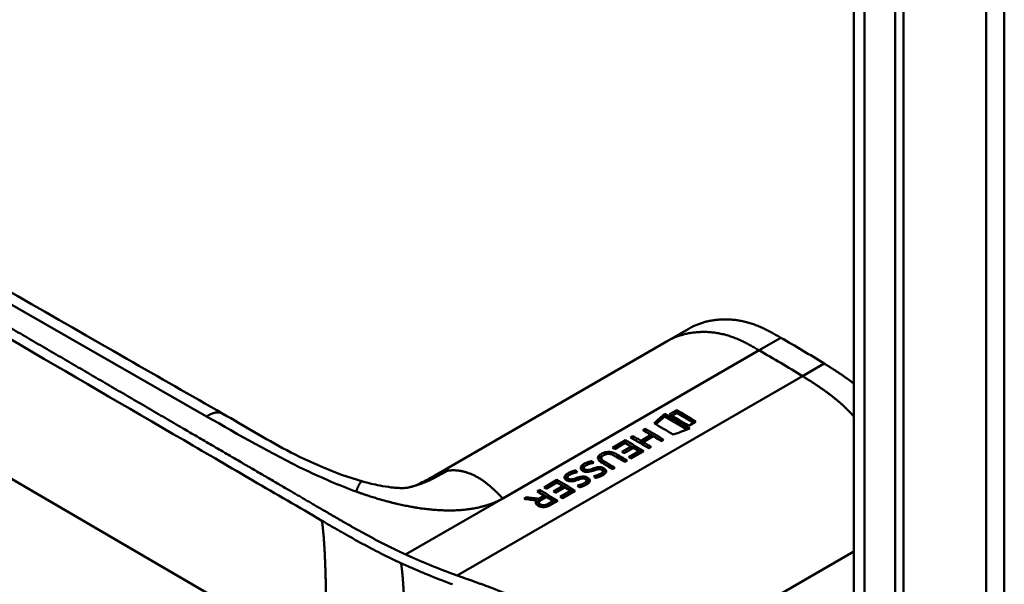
# Model space of a CAD drawing. Header units: millimetres. Extents: x 20 to 833, y 20 to 574.
# Tile 4 of 17: x 206 to 238, y 91 to 110. Entities that reach past the tile are written whole.
import ezdxf

# ---------------------------------------------------------------- set-up
doc = ezdxf.new("R2010")
doc.units = ezdxf.units.MM
doc.header["$LTSCALE"] = 2
doc.layers.add('Sichtbare Kanten(DIN)', color=7, linetype='Continuous', lineweight=50)
doc.layers.add('Sichtbare tangentiale Kanten(DIN)', color=7, linetype='Continuous', lineweight=50)

msp = doc.modelspace()

# ---------------------------------------------------------------- linework, layer by layer
at = {"layer": 'Sichtbare Kanten(DIN)'}
for p, q in [((233.572, 49.151), (233.572, 111.019)), ((234.914, 47.763), (234.914, 110.284)), ((235.188, 110.442), (235.188, 47.921)), ((227.493, 99.341), (228.2, 99.749)), ((227.493, 99.341), (219.975, 95)), ((227.812, 97.101), (227.575, 96.964)), ((227.812, 97.011), (227.812, 97.101)), ((227.132, 96.639), (227.421, 96.895)), ((227.421, 96.895), (227.421, 96.985)), ((227.421, 96.895), (228.153, 96.472)), ((227.652, 96.919), (227.812, 97.011)), ((227.812, 97.011), (228.366, 96.692)), ((226.709, 96.447), (226.787, 96.492)), ((226.787, 96.403), (226.787, 96.492)), ((228.198, 96.594), (228.435, 96.731)), ((226.307, 96.214), (226.385, 96.26)), ((226.383, 96.17), (226.385, 96.171)), ((226.385, 96.171), (226.385, 96.26)), ((226.385, 96.171), (226.647, 96.02)), ((226.647, 96.106), (226.97, 96.293)), ((226.647, 96.02), (226.97, 96.206)), ((227.044, 96.249), (226.721, 96.062)), ((226.785, 96.402), (226.787, 96.403)), ((226.787, 96.403), (227.312, 96.1)), ((226.97, 96.206), (226.97, 96.293)), ((227.381, 96.139), (227.303, 96.094)), ((225.721, 95.877), (226.142, 96.119)), ((226.136, 96.032), (225.794, 95.834)), ((226.026, 95.746), (226.327, 95.919)), ((226.399, 95.876), (226.098, 95.703)), ((226.14, 96.029), (226.142, 96.03)), ((226.142, 96.03), (226.142, 96.119)), ((226.142, 96.03), (226.667, 95.727)), ((226.327, 95.919), (226.327, 95.835)), ((226.647, 96.02), (226.647, 96.106)), ((226.721, 96.062), (226.721, 95.977)), ((226.721, 95.977), (226.91, 95.868)), ((226.979, 95.907), (226.901, 95.862)), ((225.355, 95.456), (225.355, 95.544)), ((226.247, 95.57), (226.585, 95.765)), ((226.316, 95.529), (226.585, 95.684)), ((226.736, 95.767), (226.319, 95.527)), ((226.585, 95.684), (226.585, 95.765)), ((224.787, 95.134), (224.787, 95.222)), ((224.821, 95.097), (224.821, 95.173)), ((225.051, 95.376), (225.051, 95.442)), ((225.08, 95.198), (225.08, 95.125)), ((225.235, 95.174), (225.235, 95.24)), ((225.272, 95.18), (225.267, 95.179)), ((225.299, 95.181), (225.299, 95.245)), ((225.452, 95.347), (225.73, 95.186)), ((225.459, 95.112), (225.459, 95.195)), ((225.799, 95.226), (225.72, 95.181)), ((226.201, 95.458), (226.122, 95.413)), ((224.258, 94.829), (224.258, 94.917)), ((224.292, 94.792), (224.292, 94.868)), ((224.375, 94.785), (224.375, 94.848)), ((224.522, 95.071), (224.522, 95.137)), ((224.551, 94.893), (224.551, 94.82)), ((224.706, 94.868), (224.706, 94.935)), ((224.743, 94.874), (224.738, 94.874)), ((224.77, 94.875), (224.77, 94.94)), ((224.904, 95.09), (224.904, 95.153)), ((224.93, 94.806), (224.93, 94.889)), ((225.394, 95.083), (225.396, 95.086)), ((225.394, 95.002), (225.394, 95.083)), ((225.394, 95.002), (225.396, 95.005)), ((225.406, 95.031), (225.406, 95.113)), ((217.594, 94.778), (217.594, 94.778)), ((223.49, 94.589), (223.911, 94.831)), ((223.905, 94.744), (223.563, 94.546)), ((223.795, 94.458), (224.096, 94.631)), ((224.168, 94.588), (223.867, 94.415)), ((223.909, 94.741), (223.911, 94.742)), ((223.911, 94.742), (223.911, 94.831)), ((223.911, 94.742), (224.436, 94.439)), ((224.096, 94.547), (224.096, 94.631)), ((224.865, 94.778), (224.867, 94.781)), ((224.865, 94.696), (224.865, 94.778)), ((224.865, 94.696), (224.867, 94.699)), ((224.877, 94.726), (224.877, 94.808)), ((222.84, 94.213), (222.931, 94.265)), ((222.931, 94.202), (222.931, 94.265)), ((223.264, 94.458), (223.344, 94.504)), ((223.325, 94.217), (223.501, 94.319)), ((223.325, 94.13), (223.325, 94.217)), ((223.341, 94.413), (223.344, 94.415)), ((223.344, 94.415), (223.344, 94.504)), ((223.344, 94.415), (223.868, 94.112)), ((223.501, 94.234), (223.501, 94.319)), ((224.016, 94.282), (224.354, 94.477)), ((224.085, 94.241), (224.354, 94.396)), ((224.505, 94.479), (224.088, 94.239)), ((224.354, 94.396), (224.354, 94.477)), ((223.253, 94.162), (223.253, 94.076)), ((223.253, 94.139), (223.325, 94.13)), ((223.323, 94.009), (223.323, 94.094)), ((223.325, 94.13), (223.366, 94.154)), ((223.626, 93.976), (223.786, 94.068)), ((223.937, 94.152), (223.664, 93.994)), ((223.786, 94.068), (223.786, 94.15))]:
    msp.add_line(p, q, dxfattribs=at)
for centre, major_axis, ratio, start_param, end_param in [((228.277, -1227.539), (570.755, 1519.476), 0.445272, 0.701728, 0.702123), ((223.251, -866.091), (-783.468, -877.907), 0.685542, 4.052312, 4.052857), ((225.762, 45.074), (-31.338, 54.279), 0.57735, 5.485057, 5.489364), ((225.823, 50.227), (-28.161, 48.776), 0.57735, 5.478661, 5.483329), ((225.033, 94.795), (-0.372, -0.41), 0.498083, 3.530871, 3.713834), ((225.275, 95.113), (-0.119, -0.018), 0.551515, 4.522912, 4.650151), ((224.504, 94.49), (-0.372, -0.41), 0.498083, 3.530871, 3.713834), ((224.746, 94.808), (-0.119, -0.018), 0.551515, 4.522912, 4.650151), ((223.532, 43.786), (-31.338, 54.279), 0.57735, 5.485057, 5.489364), ((223.592, 48.939), (-28.161, 48.776), 0.57735, 5.478661, 5.483329)]:
    msp.add_ellipse(centre, major_axis=major_axis, ratio=ratio, start_param=start_param, end_param=end_param, dxfattribs=at)
for points, degree, knots in [([(181.597, 115.046), (190.99, 109.613), (200.45, 104.191), (210.956, 98.174), (211.995, 97.579), (213.035, 96.984)], 3, [0, 0, 0, 0, 10.000141, 10.000141, 11.098049, 11.098049, 11.098049, 11.098049]), ([(238.469, 114.285), (238.469, 103.398), (238.469, 92.512), (238.469, 71.889), (238.469, 62.153), (238.469, 52.417)], 3, [0, 0, 0, 0, 10, 10, 18.943141, 18.943141, 18.943141, 18.943141]), ([(218.854, 82.569), (217.463, 83.208), (216.253, 83.967), (212.951, 85.89), (210.898, 87.086), (202.685, 91.868), (196.526, 95.455), (188.057, 100.386), (185.747, 101.731), (181.705, 104.085), (179.794, 105.01), (178.01, 106.452), (177.705, 106.752), (177.294, 107.309), (177.154, 107.56), (176.984, 108.027), (176.937, 108.243), (176.916, 108.565), (176.915, 108.668), (176.927, 108.851), (176.936, 108.928), (176.952, 109.028), (176.954, 109.036), (176.956, 109.05), (176.957, 109.055), (176.958, 109.062), (176.959, 109.065), (176.959, 109.069), (176.96, 109.071), (176.96, 109.073), (176.96, 109.073), (176.96, 109.074), (176.96, 109.074), (176.961, 109.075), (176.961, 109.076), (176.961, 109.077), (176.961, 109.077), (176.961, 109.078)], 3, [0, 0, 0, 0, 1.330879, 1.330879, 3.517902, 3.517902, 10.078968, 10.078968, 12.539368, 12.539368, 14.385097, 14.385097, 14.827131, 14.827131, 15.157869, 15.157869, 15.425993, 15.425993, 15.548214, 15.548214, 15.639932, 15.639932, 15.648432, 15.648432, 15.652584, 15.652584, 15.654666, 15.654666, 15.655832, 15.655832, 15.656235, 15.656235, 15.656577, 15.656577, 15.657146, 15.657146, 15.657775, 15.657775, 15.657775, 15.657775]), ([(231.196, 99.455), (230.744, 99.716), (230.19, 100.028), (229.515, 100.139), (228.891, 100.074), (228.365, 99.844), (228.2, 99.749)], 5, [0, 0, 0, 0, 0, 0, 0.3333333, 0.5032205, 0.5032205, 0.5032205, 0.5032205, 0.5032205, 0.5032205]), ([(213.035, 96.984), (213.732, 96.585), (214.393, 96.174), (215.482, 95.608), (215.862, 95.423), (216.676, 95.076), (217.118, 94.909), (217.594, 94.778)], 3, [0, 0, 0, 0, 0.735929, 0.735929, 1.106843, 1.106843, 1.487767, 1.487767, 1.487767, 1.487767]), ([(226.97, 96.293), (226.927, 96.318), (226.883, 96.344), (226.796, 96.395), (226.752, 96.421), (226.709, 96.447)], 3, [-0.09250293, -0.09250293, -0.09250293, -0.09250293, -0.04625196, -0.04625196, -0.000001, -0.000001, -0.000001, -0.000001]), ([(226.385, 96.26), (226.429, 96.234), (226.472, 96.209), (226.56, 96.157), (226.603, 96.132), (226.647, 96.106)], 3, [-0.09250293, -0.09250293, -0.09250293, -0.09250293, -0.04625197, -0.04625197, -0.000001, -0.000001, -0.000001, -0.000001]), ([(227.303, 96.094), (227.26, 96.12), (227.217, 96.146), (227.13, 96.197), (227.087, 96.223), (227.044, 96.249)], 3, [-0.09132572, -0.09132572, -0.09132572, -0.09132572, -0.04566336, -0.04566336, -0.000001, -0.000001, -0.000001, -0.000001]), ([(226.721, 96.062), (226.764, 96.036), (226.807, 96.011), (226.893, 95.959), (226.936, 95.933), (226.979, 95.907)], 3, [-0.09132572, -0.09132572, -0.09132572, -0.09132572, -0.04566337, -0.04566337, -0.000001, -0.000001, -0.000001, -0.000001]), ([(225.72, 95.181), (225.617, 95.243), (225.514, 95.304), (225.374, 95.388), (225.331, 95.412), (225.276, 95.465), (225.26, 95.486), (225.245, 95.529), (225.245, 95.549), (225.258, 95.592), (225.274, 95.614), (225.327, 95.662), (225.369, 95.685), (225.439, 95.716), (225.478, 95.729), (225.555, 95.741), (225.591, 95.742), (225.664, 95.736), (225.699, 95.729), (225.755, 95.712), (225.777, 95.703), (225.808, 95.689), (225.819, 95.684), (225.834, 95.676), (225.839, 95.673), (225.847, 95.669), (225.849, 95.668), (225.853, 95.666), (225.854, 95.665), (225.856, 95.664), (225.856, 95.664), (225.857, 95.663), (225.858, 95.663), (225.859, 95.662), (225.859, 95.662), (225.859, 95.662), (225.859, 95.662), (225.859, 95.662), (225.859, 95.662), (225.859, 95.662), (225.859, 95.662), (225.973, 95.595), (226.087, 95.527), (226.201, 95.458)], 3, [0, 0, 0, 0, 0.1092334, 0.1092334, 0.1490232, 0.1490232, 0.1726138, 0.1726138, 0.1937378, 0.1937378, 0.2182547, 0.2182547, 0.2526067, 0.2526067, 0.2870093, 0.2870093, 0.3152043, 0.3152043, 0.3443314, 0.3443314, 0.3644971, 0.3644971, 0.3751144, 0.3751144, 0.3803766, 0.3803766, 0.3830492, 0.3830492, 0.38432, 0.38432, 0.3850207, 0.3850207, 0.3856281, 0.3856281, 0.3856453, 0.3856453, 0.3856529, 0.3856529, 0.385659, 0.385659, 0.3856615, 0.3856615, 0.5165283, 0.5165283, 0.5165283, 0.5165283]), ([(225.258, 95.496), (225.273, 95.528), (225.307, 95.559), (225.367, 95.594), (225.377, 95.599), (225.387, 95.604)], 3, [-0.414746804, -0.414746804, -0.414746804, -0.414746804, -0.411882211, -0.411882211, -0.411329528, -0.411329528, -0.411329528, -0.411329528]), ([(226.122, 95.413), (226.041, 95.462), (225.96, 95.51), (225.879, 95.558), (225.84, 95.582), (225.804, 95.603), (225.775, 95.62), (225.765, 95.626), (225.754, 95.632), (225.745, 95.637), (225.719, 95.65), (225.69, 95.661), (225.659, 95.669), (225.637, 95.674), (225.615, 95.677), (225.591, 95.678), (225.567, 95.678), (225.545, 95.676), (225.523, 95.671), (225.497, 95.665), (225.473, 95.656), (225.453, 95.646), (225.447, 95.643), (225.44, 95.64), (225.432, 95.635), (225.414, 95.625), (225.391, 95.61), (225.375, 95.592), (225.364, 95.579), (225.357, 95.566), (225.355, 95.551), (225.353, 95.538), (225.356, 95.525), (225.363, 95.512), (225.37, 95.498), (225.382, 95.485), (225.395, 95.473), (225.411, 95.459), (225.431, 95.445), (225.452, 95.433)], 3, [0, 0, 0, 0, 0.0858896, 0.0858896, 0.0858896, 0.1279276, 0.1279276, 0.1279276, 0.1432993, 0.1432993, 0.1432993, 0.1836295, 0.1836295, 0.1836295, 0.21198, 0.21198, 0.21198, 0.2404515, 0.2404515, 0.2404515, 0.2735893, 0.2735893, 0.2735893, 0.2822713, 0.2822713, 0.2822713, 0.3015509, 0.3015509, 0.3015509, 0.3153228, 0.3153228, 0.3153228, 0.328077, 0.328077, 0.328077, 0.3418436, 0.3418436, 0.3418436, 0.3581502, 0.3581502, 0.3581502, 0.3581502]), ([(225.796, 95.608), (225.817, 95.599), (225.838, 95.588), (225.859, 95.576), (225.95, 95.523), (226.041, 95.471), (226.132, 95.418)], 3, [-0.4042218, -0.4042218, -0.4042218, -0.4042218, -0.4031426, -0.4031426, -0.4031426, -0.0813111, -0.0813111, -0.0813111, -0.0813111]), ([(224.887, 95.09), (224.872, 95.09), (224.857, 95.091), (224.827, 95.095), (224.814, 95.099), (224.774, 95.112), (224.749, 95.124), (224.713, 95.151), (224.7, 95.164), (224.684, 95.196), (224.682, 95.213), (224.687, 95.245), (224.694, 95.266), (224.734, 95.312), (224.76, 95.332), (224.806, 95.359), (224.849, 95.384), (224.973, 95.429), (225.009, 95.435), (225.051, 95.442)], 3, [0, 0, 0, 0, 0.0114915, 0.0114915, 0.0227532, 0.0227532, 0.0450369, 0.0450369, 0.0645561, 0.0645561, 0.0860667, 0.0860667, 0.1052546, 0.1052546, 0.12316, 0.12316, 0.1329562, 0.1329562, 0.1429345, 0.1429345, 0.1429345, 0.1429345]), ([(224.88, 95.317), (224.861, 95.308), (224.843, 95.297), (224.828, 95.285), (224.81, 95.272), (224.801, 95.26), (224.796, 95.252), (224.789, 95.241), (224.786, 95.23), (224.787, 95.218), (224.788, 95.21), (224.791, 95.202), (224.796, 95.195), (224.802, 95.187), (224.81, 95.18), (224.821, 95.173)], 3, [0, 0, 0, 0, 0.0188348, 0.0188348, 0.0188348, 0.0412232, 0.0412232, 0.0412232, 0.0734599, 0.0734599, 0.0734599, 0.0962138, 0.0962138, 0.0962138, 0.1202703, 0.1202703, 0.1202703, 0.1202703]), ([(224.821, 95.173), (224.835, 95.165), (224.845, 95.16), (224.858, 95.157), (224.871, 95.154), (224.885, 95.152), (224.904, 95.153)], 3, [0, 0, 0, 0, 0.01167029, 0.01167029, 0.01167029, 0.02361101, 0.02361101, 0.02361101, 0.02361101]), ([(225.267, 95.179), (225.206, 95.171), (225.141, 95.145), (225.051, 95.116), (225.019, 95.107), (224.955, 95.094), (224.921, 95.09), (224.887, 95.09)], 3, [0, 0, 0, 0, 0.04648501, 0.04648501, 0.06986246, 0.06986246, 0.09248548, 0.09248548, 0.09248548, 0.09248548]), ([(224.904, 95.153), (224.923, 95.154), (224.945, 95.158), (224.966, 95.163), (224.988, 95.168), (225.008, 95.174), (225.031, 95.181)], 3, [0, 0, 0, 0, 0.01715883, 0.01715883, 0.01715883, 0.03436624, 0.03436624, 0.03436624, 0.03436624]), ([(225.031, 95.181), (225.039, 95.184), (225.047, 95.187), (225.056, 95.19), (225.056, 95.19), (225.06, 95.191), (225.064, 95.193), (225.07, 95.195), (225.076, 95.197), (225.08, 95.198)], 3, [0, 0, 0, 0, 0.007243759, 0.007243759, 0.007243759, 0.007783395, 0.007783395, 0.007783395, 0.008527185, 0.008527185, 0.008527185, 0.008527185]), ([(225.08, 95.198), (225.11, 95.209), (225.132, 95.216), (225.158, 95.224), (225.183, 95.231), (225.209, 95.237), (225.235, 95.24)], 3, [0, 0, 0, 0, 0.02152225, 0.02152225, 0.02152225, 0.04305819, 0.04305819, 0.04305819, 0.04305819]), ([(225.396, 95.086), (225.401, 95.093), (225.404, 95.1), (225.405, 95.107), (225.406, 95.114), (225.406, 95.12), (225.403, 95.127), (225.402, 95.131), (225.4, 95.135), (225.397, 95.139), (225.394, 95.143), (225.391, 95.146), (225.386, 95.15), (225.378, 95.157), (225.368, 95.164), (225.356, 95.168), (225.346, 95.173), (225.335, 95.176), (225.323, 95.178), (225.312, 95.18), (225.3, 95.181), (225.288, 95.181)], 3, [0, 0, 0, 0, 0.00910864, 0.00910864, 0.00910864, 0.01796935, 0.01796935, 0.01796935, 0.02226226, 0.02226226, 0.02226226, 0.02577904, 0.02577904, 0.02577904, 0.03210922, 0.03210922, 0.03210922, 0.0373818, 0.0373818, 0.0373818, 0.04265759, 0.04265759, 0.04265759, 0.04265759]), ([(225.299, 95.245), (225.315, 95.245), (225.331, 95.244), (225.346, 95.242), (225.36, 95.239), (225.373, 95.236), (225.386, 95.232), (225.4, 95.228), (225.412, 95.222), (225.424, 95.216), (225.428, 95.214), (225.433, 95.211), (225.439, 95.208), (225.446, 95.204), (225.452, 95.2), (225.459, 95.195)], 3, [0, 0, 0, 0, 0.01175174, 0.01175174, 0.01175174, 0.02263405, 0.02263405, 0.02263405, 0.03418298, 0.03418298, 0.03418298, 0.0383665, 0.0383665, 0.0383665, 0.0427469, 0.0427469, 0.0427469, 0.0427469]), ([(225.459, 95.195), (225.478, 95.181), (225.494, 95.165), (225.512, 95.129), (225.512, 95.114), (225.507, 95.083), (225.495, 95.065), (225.468, 95.032), (225.447, 95.014), (225.398, 94.982), (225.37, 94.968), (225.341, 94.955)], 3, [0, 0, 0, 0, 0.0226843, 0.0226843, 0.0471214, 0.0471214, 0.0950996, 0.0950996, 0.1652353, 0.1652353, 0.2353795, 0.2353795, 0.2353795, 0.2353795]), ([(225.355, 95.456), (225.355, 95.448), (225.356, 95.441), (225.359, 95.434), (225.369, 95.405), (225.4, 95.376), (225.452, 95.347)], 3, [-0.08126478, -0.08126478, -0.08126478, -0.08126478, -0.06446812, -0.06446812, -0.06446812, 0, 0, 0, 0]), ([(219.117, 94.593), (219.212, 94.616), (219.3, 94.646), (219.488, 94.732), (219.563, 94.769), (219.74, 94.865), (219.846, 94.926), (219.966, 94.995)], 3, [0, 0, 0, 0, 0.2274282, 0.2274282, 0.3469927, 0.3469927, 0.4733937, 0.4733937, 0.4733937, 0.4733937]), ([(224.358, 94.784), (224.343, 94.784), (224.328, 94.785), (224.298, 94.79), (224.285, 94.793), (224.245, 94.806), (224.22, 94.819), (224.184, 94.845), (224.171, 94.859), (224.155, 94.891), (224.153, 94.908), (224.158, 94.94), (224.165, 94.961), (224.205, 95.007), (224.231, 95.026), (224.277, 95.054), (224.32, 95.078), (224.444, 95.123), (224.48, 95.13), (224.522, 95.137)], 3, [0, 0, 0, 0, 0.0114915, 0.0114915, 0.0227532, 0.0227532, 0.0450369, 0.0450369, 0.0645561, 0.0645561, 0.0860668, 0.0860668, 0.1052548, 0.1052548, 0.1231602, 0.1231602, 0.1329564, 0.1329564, 0.1429347, 0.1429347, 0.1429347, 0.1429347]), ([(224.351, 95.012), (224.332, 95.002), (224.314, 94.992), (224.299, 94.98), (224.281, 94.966), (224.272, 94.955), (224.267, 94.947), (224.26, 94.935), (224.257, 94.925), (224.258, 94.913), (224.259, 94.905), (224.262, 94.897), (224.267, 94.889), (224.273, 94.881), (224.281, 94.874), (224.292, 94.868)], 3, [0, 0, 0, 0, 0.0188348, 0.0188348, 0.0188348, 0.0412232, 0.0412232, 0.0412232, 0.0734599, 0.0734599, 0.0734599, 0.0962138, 0.0962138, 0.0962138, 0.1202703, 0.1202703, 0.1202703, 0.1202703]), ([(224.292, 94.868), (224.306, 94.859), (224.316, 94.855), (224.329, 94.852), (224.342, 94.848), (224.356, 94.847), (224.375, 94.848)], 3, [0, 0, 0, 0, 0.01167029, 0.01167029, 0.01167029, 0.02361101, 0.02361101, 0.02361101, 0.02361101]), ([(224.738, 94.874), (224.677, 94.866), (224.612, 94.839), (224.522, 94.81), (224.49, 94.801), (224.426, 94.788), (224.392, 94.784), (224.358, 94.784)], 3, [0, 0, 0, 0, 0.04648501, 0.04648501, 0.06986245, 0.06986245, 0.09248547, 0.09248547, 0.09248547, 0.09248547]), ([(224.375, 94.848), (224.394, 94.849), (224.415, 94.852), (224.437, 94.857), (224.459, 94.862), (224.479, 94.868), (224.502, 94.876)], 3, [0, 0, 0, 0, 0.01715883, 0.01715883, 0.01715883, 0.03436624, 0.03436624, 0.03436624, 0.03436624]), ([(224.502, 94.876), (224.51, 94.879), (224.518, 94.881), (224.526, 94.884), (224.527, 94.885), (224.531, 94.886), (224.535, 94.887), (224.541, 94.889), (224.547, 94.892), (224.551, 94.893)], 3, [0, 0, 0, 0, 0.007243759, 0.007243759, 0.007243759, 0.007783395, 0.007783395, 0.007783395, 0.008527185, 0.008527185, 0.008527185, 0.008527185]), ([(224.551, 94.893), (224.581, 94.904), (224.603, 94.911), (224.629, 94.918), (224.654, 94.925), (224.68, 94.931), (224.706, 94.935)], 3, [0, 0, 0, 0, 0.02152225, 0.02152225, 0.02152225, 0.04305819, 0.04305819, 0.04305819, 0.04305819]), ([(224.867, 94.781), (224.872, 94.787), (224.875, 94.794), (224.876, 94.801), (224.877, 94.808), (224.877, 94.815), (224.874, 94.822), (224.873, 94.825), (224.871, 94.829), (224.868, 94.833), (224.865, 94.837), (224.862, 94.841), (224.857, 94.845), (224.849, 94.852), (224.839, 94.858), (224.827, 94.863), (224.817, 94.867), (224.806, 94.87), (224.794, 94.872), (224.783, 94.875), (224.771, 94.876), (224.758, 94.876)], 3, [0, 0, 0, 0, 0.00910864, 0.00910864, 0.00910864, 0.01796935, 0.01796935, 0.01796935, 0.02226226, 0.02226226, 0.02226226, 0.02577904, 0.02577904, 0.02577904, 0.03210922, 0.03210922, 0.03210922, 0.0373818, 0.0373818, 0.0373818, 0.04265759, 0.04265759, 0.04265759, 0.04265759]), ([(224.77, 94.94), (224.786, 94.939), (224.802, 94.938), (224.817, 94.936), (224.831, 94.934), (224.844, 94.931), (224.857, 94.927), (224.871, 94.922), (224.883, 94.917), (224.895, 94.911), (224.899, 94.909), (224.904, 94.906), (224.91, 94.902), (224.917, 94.898), (224.923, 94.894), (224.93, 94.889)], 3, [0, 0, 0, 0, 0.01175175, 0.01175175, 0.01175175, 0.02263408, 0.02263408, 0.02263408, 0.03418299, 0.03418299, 0.03418299, 0.0383665, 0.0383665, 0.0383665, 0.0427469, 0.0427469, 0.0427469, 0.0427469]), ([(224.93, 94.889), (224.949, 94.875), (224.965, 94.859), (224.983, 94.824), (224.983, 94.809), (224.978, 94.777), (224.966, 94.759), (224.938, 94.726), (224.918, 94.709), (224.869, 94.677), (224.841, 94.663), (224.812, 94.65)], 3, [0, 0, 0, 0, 0.0226843, 0.0226843, 0.0471214, 0.0471214, 0.0950996, 0.0950996, 0.1652353, 0.1652353, 0.2353795, 0.2353795, 0.2353795, 0.2353795]), ([(225.109, 94.953), (225.165, 94.969), (225.219, 94.981), (225.296, 95.012), (225.32, 95.023), (225.362, 95.05), (225.382, 95.067), (225.394, 95.083)], 3, [0, 0, 0, 0, 0.04647205, 0.04647205, 0.06998895, 0.06998895, 0.09284234, 0.09284234, 0.09284234, 0.09284234]), ([(225.337, 94.953), (225.355, 94.964), (225.371, 94.976), (225.388, 94.994), (225.391, 94.998), (225.394, 95.002)], 3, [-0.02719017, -0.02719017, -0.02719017, -0.02719017, -0.00598758, -0.00598758, 0, 0, 0, 0]), ([(225.39, 95.147), (225.407, 95.141), (225.423, 95.134), (225.446, 95.12), (225.453, 95.116), (225.459, 95.112)], 3, [-0.03774628, -0.03774628, -0.03774628, -0.03774628, -0.0114041, -0.0114041, 0, 0, 0, 0]), ([(217.594, 94.778), (217.772, 94.729), (217.958, 94.684), (218.269, 94.623), (218.396, 94.603), (218.57, 94.582), (218.624, 94.577), (218.737, 94.569), (218.795, 94.567), (218.878, 94.566), (218.908, 94.566), (218.96, 94.569), (218.98, 94.57), (219.023, 94.574), (219.04, 94.577), (219.085, 94.586), (219.1, 94.589), (219.117, 94.593)], 3, [0, 0, 0, 0, 0.142851, 0.142851, 0.23759, 0.23759, 0.2817459, 0.2817459, 0.3393121, 0.3393121, 0.388441, 0.388441, 0.4486209, 0.4486209, 0.5584487, 0.5584487, 0.6013434, 0.6013434, 0.6013434, 0.6013434]), ([(224.58, 94.648), (224.636, 94.663), (224.69, 94.676), (224.767, 94.706), (224.791, 94.718), (224.833, 94.745), (224.853, 94.761), (224.865, 94.778)], 3, [0, 0, 0, 0, 0.04647205, 0.04647205, 0.06998895, 0.06998895, 0.09284234, 0.09284234, 0.09284234, 0.09284234]), ([(224.808, 94.648), (224.826, 94.659), (224.841, 94.671), (224.859, 94.688), (224.862, 94.692), (224.865, 94.696)], 3, [-0.02718993, -0.02718993, -0.02718993, -0.02718993, -0.00598758, -0.00598758, 0, 0, 0, 0]), ([(224.861, 94.841), (224.878, 94.836), (224.894, 94.828), (224.917, 94.815), (224.924, 94.811), (224.93, 94.806)], 3, [-0.03774622, -0.03774622, -0.03774622, -0.03774622, -0.0114041, -0.0114041, 0, 0, 0, 0]), ([(223.253, 94.162), (223.184, 94.171), (223.115, 94.179), (222.978, 94.197), (222.909, 94.205), (222.84, 94.213)], 3, [-0.1052572, -0.1052572, -0.1052572, -0.1052572, -0.0526291, -0.0526291, -0.000001, -0.000001, -0.000001, -0.000001]), ([(222.931, 94.265), (222.996, 94.257), (223.062, 94.249), (223.193, 94.233), (223.259, 94.225), (223.325, 94.217)], 3, [-0.1005752, -0.1005752, -0.1005752, -0.1005752, -0.0502881, -0.0502881, -0.000001, -0.000001, -0.000001, -0.000001]), ([(223.501, 94.319), (223.462, 94.342), (223.422, 94.365), (223.343, 94.412), (223.304, 94.435), (223.264, 94.458)], 3, [-0.08386158, -0.08386158, -0.08386158, -0.08386158, -0.04193129, -0.04193129, -0.000001, -0.000001, -0.000001, -0.000001]), ([(223.786, 94.15), (223.75, 94.171), (223.715, 94.192), (223.645, 94.234), (223.609, 94.255), (223.574, 94.276)], 3, [-0.07476079, -0.07476079, -0.07476079, -0.07476079, -0.03738089, -0.03738089, -0.000001, -0.000001, -0.000001, -0.000001]), ([(223.664, 93.994), (223.642, 93.982), (223.618, 93.972), (223.591, 93.964), (223.565, 93.955), (223.536, 93.949), (223.506, 93.947), (223.479, 93.944), (223.453, 93.945), (223.426, 93.948), (223.396, 93.952), (223.368, 93.96), (223.343, 93.97), (223.327, 93.977), (223.313, 93.984), (223.299, 93.992), (223.286, 94), (223.265, 94.013), (223.248, 94.032), (223.234, 94.048), (223.226, 94.065), (223.223, 94.082), (223.221, 94.095), (223.223, 94.109), (223.227, 94.122), (223.233, 94.136), (223.241, 94.15), (223.253, 94.162)], 3, [0, 0, 0, 0, 0.0225711, 0.0225711, 0.0225711, 0.0454923, 0.0454923, 0.0454923, 0.0656128, 0.0656128, 0.0656128, 0.088775, 0.088775, 0.088775, 0.1028625, 0.1028625, 0.1028625, 0.1164275, 0.1164275, 0.1164275, 0.1276054, 0.1276054, 0.1276054, 0.1362092, 0.1362092, 0.1362092, 0.1454311, 0.1454311, 0.1454311, 0.1454311])]:
    msp.add_open_spline(points, degree=degree, knots=knots, dxfattribs=at)
for points, degree in [([(232.61, 98.614), (232.139, 98.904), (231.667, 99.183), (231.196, 99.455)], 3), ([(233.572, 97.962), (233.394, 98.101), (233.209, 98.234), (233.016, 98.361), (232.817, 98.486), (232.61, 98.614)], 5), ([(228.435, 96.731), (228.228, 96.856), (228.02, 96.979), (227.812, 97.101)], 3), ([(227.421, 96.985), (227.692, 96.827), (227.963, 96.666), (228.234, 96.502)], 3), ([(227.575, 96.964), (227.783, 96.842), (227.99, 96.719), (228.198, 96.594)], 3), ([(226.787, 96.492), (226.985, 96.376), (227.183, 96.259), (227.381, 96.139)], 3), ([(227.696, 96.304), (227.488, 96.429), (227.279, 96.553), (227.071, 96.674)], 3), ([(226.901, 95.862), (226.703, 95.981), (226.505, 96.099), (226.307, 96.214)], 3), ([(225.794, 95.834), (225.769, 95.848), (225.745, 95.863), (225.721, 95.877)], 3), ([(226.142, 96.119), (226.34, 96.004), (226.538, 95.886), (226.736, 95.767)], 3), ([(226.098, 95.703), (226.074, 95.717), (226.05, 95.731), (226.026, 95.746)], 3), ([(226.319, 95.527), (226.295, 95.541), (226.271, 95.556), (226.247, 95.57)], 3), ([(224.696, 95.173), (224.717, 95.213), (224.762, 95.247), (224.815, 95.275)], 3), ([(225.051, 95.442), (225.07, 95.424), (225.09, 95.406), (225.109, 95.387)], 3), ([(225.452, 95.433), (225.567, 95.365), (225.683, 95.296), (225.799, 95.226)], 3), ([(224.167, 94.868), (224.188, 94.908), (224.233, 94.941), (224.286, 94.969)], 3), ([(224.522, 95.137), (224.541, 95.118), (224.561, 95.1), (224.58, 95.082)], 3), ([(224.787, 95.134), (224.787, 95.124), (224.791, 95.113), (224.799, 95.104)], 3), ([(225.159, 94.899), (225.142, 94.917), (225.126, 94.935), (225.109, 94.953)], 3), ([(225.341, 94.955), (225.337, 94.953), (225.334, 94.952), (225.331, 94.95)], 3), ([(225.396, 95.005), (225.403, 95.014), (225.406, 95.023), (225.406, 95.031)], 3), ([(225.459, 95.112), (225.476, 95.1), (225.49, 95.087), (225.499, 95.073)], 3), ([(223.563, 94.546), (223.538, 94.56), (223.514, 94.575), (223.49, 94.589)], 3), ([(223.911, 94.831), (224.109, 94.716), (224.307, 94.598), (224.505, 94.479)], 3), ([(224.258, 94.829), (224.258, 94.818), (224.262, 94.808), (224.27, 94.798)], 3), ([(224.63, 94.593), (224.613, 94.612), (224.597, 94.63), (224.58, 94.648)], 3), ([(224.812, 94.65), (224.808, 94.648), (224.805, 94.646), (224.802, 94.645)], 3), ([(224.867, 94.699), (224.874, 94.708), (224.877, 94.717), (224.877, 94.726)], 3), ([(224.93, 94.806), (224.947, 94.794), (224.961, 94.781), (224.97, 94.767)], 3), ([(223.344, 94.504), (223.542, 94.388), (223.739, 94.271), (223.937, 94.152)], 3), ([(223.867, 94.415), (223.843, 94.429), (223.819, 94.443), (223.795, 94.458)], 3), ([(224.088, 94.239), (224.064, 94.253), (224.04, 94.268), (224.016, 94.282)], 3), ([(223.234, 94.051), (223.239, 94.06), (223.246, 94.068), (223.253, 94.076)], 3), ([(223.323, 94.009), (223.323, 93.996), (223.329, 93.983), (223.344, 93.97)], 3)]:
    msp.add_open_spline(points, degree=degree, dxfattribs=at)
for points, weights, knots in [([(225.109, 95.387), (225.074, 95.381), (225.043, 95.375), (225.014, 95.367), (224.998, 95.363), (224.984, 95.359), (224.969, 95.354), (224.955, 95.349), (224.94, 95.344), (224.927, 95.338), (224.915, 95.333), (224.903, 95.328), (224.892, 95.322), (224.888, 95.321), (224.884, 95.319), (224.88, 95.317)], [1, 1.00798459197, 1.00798459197, 1, 1.00194930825, 1.00194930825, 1, 1.00189086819, 1.00189086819, 1, 1, 1, 1, 1.00147352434, 1.00147352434, 1], [0, 0, 0, 0, 0.02429045, 0.02429045, 0.02429045, 0.03732361, 0.03732361, 0.03732361, 0.05061544, 0.05061544, 0.05061544, 0.06177209, 0.06177209, 0.06177209, 0.06549098, 0.06549098, 0.06549098, 0.06549098]), ([(224.58, 95.082), (224.545, 95.076), (224.513, 95.069), (224.485, 95.062), (224.469, 95.058), (224.454, 95.053), (224.44, 95.049), (224.426, 95.044), (224.411, 95.038), (224.398, 95.033), (224.386, 95.028), (224.374, 95.022), (224.362, 95.017), (224.358, 95.015), (224.355, 95.013), (224.351, 95.012)], [1, 1.00798459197, 1.00798459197, 1, 1.00194930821, 1.00194930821, 1, 1.00189086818, 1.00189086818, 1, 1, 1, 1, 1.00147352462, 1.00147352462, 1], [0, 0, 0, 0, 0.02429045, 0.02429045, 0.02429045, 0.03732361, 0.03732361, 0.03732361, 0.05061544, 0.05061544, 0.05061544, 0.06177209, 0.06177209, 0.06177209, 0.06549098, 0.06549098, 0.06549098, 0.06549098]), ([(225.331, 94.95), (225.311, 94.942), (225.291, 94.934), (225.271, 94.928), (225.25, 94.921), (225.229, 94.914), (225.207, 94.909), (225.193, 94.906), (225.179, 94.903), (225.164, 94.9), (225.163, 94.9), (225.161, 94.899), (225.159, 94.899)], [1, 0.999971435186, 0.999971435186, 1, 0.999946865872, 0.999946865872, 1, 0.999474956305, 0.999474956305, 1, 1, 1, 1], [0, 0, 0, 0, 0.01792662, 0.01792662, 0.01792662, 0.0358754, 0.0358754, 0.0358754, 0.04736768, 0.04736768, 0.04736768, 0.04890663, 0.04890663, 0.04890663, 0.04890663]), ([(224.802, 94.645), (224.782, 94.637), (224.762, 94.629), (224.742, 94.622), (224.721, 94.615), (224.7, 94.609), (224.678, 94.604), (224.664, 94.6), (224.65, 94.597), (224.635, 94.595), (224.633, 94.594), (224.632, 94.594), (224.63, 94.593)], [1, 0.999971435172, 0.999971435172, 1, 0.999946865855, 0.999946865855, 1, 0.999474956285, 0.999474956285, 1, 1, 1, 1], [0, 0, 0, 0, 0.01792662, 0.01792662, 0.01792662, 0.0358754, 0.0358754, 0.0358754, 0.04736768, 0.04736768, 0.04736768, 0.04890663, 0.04890663, 0.04890663, 0.04890663]), ([(223.574, 94.276), (223.513, 94.24), (223.451, 94.205), (223.39, 94.169), (223.38, 94.163), (223.371, 94.158), (223.363, 94.152), (223.355, 94.146), (223.347, 94.139), (223.341, 94.133), (223.335, 94.126), (223.33, 94.118), (223.327, 94.111), (223.323, 94.103), (223.322, 94.096), (223.323, 94.088), (223.325, 94.078), (223.33, 94.069), (223.339, 94.059), (223.346, 94.051), (223.356, 94.043), (223.37, 94.035)], [1, 1, 1, 1, 0.99849745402, 0.99849745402, 1, 0.998977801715, 0.998977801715, 1, 0.999210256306, 0.999210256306, 1, 0.999393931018, 0.999393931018, 1, 0.999355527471, 0.999355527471, 1, 0.999661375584, 0.999661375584, 1], [0, 0, 0, 0, 0.0652493, 0.0652493, 0.0652493, 0.0751466, 0.0751466, 0.0751466, 0.0849511, 0.0849511, 0.0849511, 0.0950243, 0.0950243, 0.0950243, 0.1051429, 0.1051429, 0.1051429, 0.1194039, 0.1194039, 0.1194039, 0.1309839, 0.1309839, 0.1309839, 0.1309839]), ([(223.37, 94.035), (223.387, 94.025), (223.405, 94.018), (223.424, 94.013), (223.435, 94.01), (223.445, 94.009), (223.456, 94.008), (223.467, 94.007), (223.478, 94.007), (223.489, 94.008), (223.5, 94.008), (223.51, 94.01), (223.521, 94.012), (223.531, 94.014), (223.54, 94.017), (223.55, 94.02), (223.567, 94.026), (223.584, 94.033), (223.601, 94.043), (223.662, 94.078), (223.724, 94.114), (223.786, 94.15)], [1, 0.99534372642, 0.99534372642, 1, 0.998494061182, 0.998494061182, 1, 0.998460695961, 0.998460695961, 1, 0.998657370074, 0.998657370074, 1, 0.998874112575, 0.998874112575, 1, 0.996743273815, 0.996743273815, 1, 1, 1, 1], [0, 0, 0, 0, 0.0167499, 0.0167499, 0.0167499, 0.0259531, 0.0259531, 0.0259531, 0.0351695, 0.0351695, 0.0351695, 0.0438009, 0.0438009, 0.0438009, 0.0518097, 0.0518097, 0.0518097, 0.065886, 0.065886, 0.065886, 0.1311352, 0.1311352, 0.1311352, 0.1311352])]:
    msp.add_rational_spline(points, weights, degree=3, knots=knots, dxfattribs=at)
at = {"layer": 'Sichtbare tangentiale Kanten(DIN)'}
for p, q in [((180.982, 114.939), (212.51, 96.896)), ((233.924, 110.529), (233.924, 48.661)), ((216.414, 88.892), (180.514, 109.798)), ((230.489, 99.047), (231.196, 99.455)), ((222.148, 94.231), (230.489, 99.047)), ((231.903, 98.205), (232.61, 98.614)), ((231.903, 98.205), (220.669, 91.72)), ((225.031, 95.111), (225.031, 95.181)), ((225.452, 95.433), (225.452, 95.347)), ((224.502, 94.805), (224.502, 94.876)), ((225.396, 95.005), (225.396, 95.086)), ((224.867, 94.699), (224.867, 94.781)), ((222.148, 94.231), (218.986, 92.406)), ((223.37, 94.035), (223.37, 93.961)), ((233.572, 92.506), (224.884, 87.49))]:
    msp.add_line(p, q, dxfattribs=at)
for points, degree, knots in [([(218.986, 92.406), (218.986, 92.406), (218.982, 92.408), (218.91, 92.441), (218.771, 92.505), (218.562, 92.605), (218.293, 92.739), (217.971, 92.907), (217.656, 93.076), (217.343, 93.251), (217.03, 93.428), (216.333, 93.832), (215.249, 94.464), (213.779, 95.32), (211.923, 96.401), (209.679, 97.708), (207.434, 99.015), (205.191, 100.321), (202.947, 101.628), (200.704, 102.934), (198.46, 104.241), (196.216, 105.547), (193.972, 106.854), (191.952, 108.031), (190.157, 109.076), (188.587, 109.99), (187.242, 110.773), (186.12, 111.427), (184.998, 112.08), (183.874, 112.734), (182.752, 113.388), (181.785, 113.95), (180.978, 114.422), (180.322, 114.802), (179.828, 115.093), (179.495, 115.298), (179.171, 115.506), (178.86, 115.721), (178.565, 115.942), (178.235, 116.217), (177.888, 116.551), (177.556, 116.954), (177.283, 117.429), (177.124, 117.97), (177.11, 118.519), (177.271, 119.185), (177.713, 119.944), (178.409, 120.633), (179.22, 121.223), (180.04, 121.725), (180.689, 122.098), (181.12, 122.345), (181.465, 122.542), (181.67, 122.659), (181.823, 122.747), (181.925, 122.805), (181.977, 122.835)], 5, [0, 0, 0, 0, 0, 0, 0.000053, 0.006056, 0.116047, 0.226038, 0.33603, 0.446021, 0.556012, 0.666003, 0.775995, 0.885986, 1.682703, 2.479419, 3.276135, 4.072852, 4.869568, 5.666285, 6.463001, 7.259718, 8.056434, 8.853151, 9.649867, 10.446583, 10.844942, 11.2433, 11.641658, 12.040016, 12.438375, 12.836733, 13.235091, 13.633449, 13.75616, 13.87887, 14.001581, 14.124292, 14.247002, 14.369713, 14.492424, 14.615134, 14.860555, 15.105977, 15.351398, 15.596819, 15.84224, 16.087662, 16.578504, 17.069347, 17.314768, 17.560189, 17.652615, 17.745041, 17.837467, 17.933544, 17.933544, 17.933544, 17.933544, 17.933544, 17.933544]), ([(189.338, 109.184), (196.817, 104.829), (204.296, 100.473), (211.776, 96.118), (212.164, 95.892), (212.552, 95.666), (212.94, 95.44), (213.3, 95.23), (213.66, 95.021), (214.019, 94.811), (214.767, 94.376), (215.515, 93.94), (216.263, 93.505)], 3, [3.18679, 3.18679, 3.18679, 3.18679, 11.154099, 11.154099, 11.154099, 11.571149, 11.571149, 11.571149, 11.950756, 11.950756, 11.950756, 12.747463, 12.747463, 12.747463, 12.747463]), ([(189.338, 99.785), (194.57, 96.738), (199.807, 93.688), (205.038, 90.642), (208.455, 88.652), (211.873, 86.662), (215.29, 84.672), (215.614, 84.483), (215.938, 84.294), (216.263, 84.105)], 3, [3.186788, 3.186788, 3.186788, 3.186788, 8.760538, 8.760538, 8.760538, 12.401919, 12.401919, 12.401919, 12.747459, 12.747459, 12.747459, 12.747459]), ([(230.489, 99.047), (230.037, 99.308), (229.483, 99.62), (228.808, 99.731), (228.184, 99.665), (227.658, 99.436), (227.493, 99.341)], 5, [0, 0, 0, 0, 0, 0, 0.3333333, 0.5032205, 0.5032205, 0.5032205, 0.5032205, 0.5032205, 0.5032205]), ([(212.51, 96.896), (213.557, 96.296), (214.602, 95.692), (215.737, 95.148), (216.26, 94.898), (216.802, 94.66), (217.378, 94.452)], 3, [0, 0, 0, 0, 0.684839, 0.684839, 0.684839, 1, 1, 1, 1]), ([(220.35, 95.13), (220.275, 95.087), (220.125, 95.003), (219.904, 94.881), (219.665, 94.767), (219.413, 94.674), (219.232, 94.621), (219.132, 94.597), (219.117, 94.593)], 5, [0, 0, 0, 0, 0, 0, 0.1666667, 0.3333333, 0.5, 0.5289934, 0.5289934, 0.5289934, 0.5289934, 0.5289934, 0.5289934]), ([(217.594, 94.778), (217.574, 94.783), (217.535, 94.777), (217.492, 94.731), (217.447, 94.637), (217.401, 94.515), (217.378, 94.452)], 5, [0.5016416, 0.5016416, 0.5016416, 0.5016416, 0.5016416, 0.5016416, 0.75, 1, 1, 1, 1, 1, 1]), ([(216.263, 93.505), (216.311, 93.477), (216.359, 93.449), (216.406, 93.421), (216.462, 93.389), (216.518, 93.356), (216.579, 93.321), (216.692, 93.256), (216.79, 93.199), (216.886, 93.144), (216.895, 93.138), (216.906, 93.132), (216.917, 93.126), (217.016, 93.07), (217.109, 93.017), (217.204, 92.964), (217.308, 92.905), (217.412, 92.847), (217.518, 92.789), (217.623, 92.732), (217.729, 92.675), (217.834, 92.619), (217.875, 92.597), (217.917, 92.575), (217.959, 92.554), (218.026, 92.519), (218.093, 92.484), (218.161, 92.45), (218.272, 92.393), (218.384, 92.338), (218.498, 92.282), (218.61, 92.228), (218.723, 92.175), (218.834, 92.124), (218.837, 92.123), (218.838, 92.122), (218.839, 92.122)], 3, [0, 0, 0, 0, 0.0507807, 0.0507807, 0.0507807, 0.1102021, 0.1102021, 0.1102021, 0.2202767, 0.2202767, 0.2202767, 0.2309529, 0.2309529, 0.2309529, 0.3302295, 0.3302295, 0.3302295, 0.4395805, 0.4395805, 0.4395805, 0.5485418, 0.5485418, 0.5485418, 0.5906345, 0.5906345, 0.5906345, 0.6580998, 0.6580998, 0.6580998, 0.7689055, 0.7689055, 0.7689055, 0.8770848, 0.8770848, 0.8770848, 0.8799746, 0.8799746, 0.8799746, 0.8799746]), ([(220.669, 91.72), (220.669, 91.72), (220.66, 91.723), (220.608, 91.742), (220.513, 91.776), (220.376, 91.827), (220.198, 91.895), (219.99, 91.977), (219.783, 92.06), (219.58, 92.145), (219.379, 92.23), (219.222, 92.3), (219.103, 92.353), (219.025, 92.388), (218.986, 92.406)], 5, [0, 0, 0, 0, 0, 0, 0.0000789, 0.0138137, 0.0766896, 0.1395656, 0.2024415, 0.2653174, 0.3281933, 0.3910693, 0.4539452, 0.516768, 0.516768, 0.516768, 0.516768, 0.516768, 0.516768]), ([(218.839, 92.122), (218.845, 92.119), (218.851, 92.116), (218.858, 92.113), (218.924, 92.083), (218.99, 92.053), (219.056, 92.023), (219.122, 91.994), (219.189, 91.965), (219.256, 91.936), (219.324, 91.906), (219.391, 91.878), (219.459, 91.849), (219.484, 91.838), (219.51, 91.828), (219.536, 91.817), (219.578, 91.799), (219.621, 91.781), (219.665, 91.764), (219.734, 91.735), (219.804, 91.707), (219.873, 91.679), (219.943, 91.652), (220.013, 91.624), (220.084, 91.597), (220.156, 91.569), (220.226, 91.542), (220.297, 91.516), (220.368, 91.489), (220.441, 91.462), (220.513, 91.436)], 3, [0, 0, 0, 0, 0.005938, 0.005938, 0.005938, 0.068767, 0.068767, 0.068767, 0.1314145, 0.1314145, 0.1314145, 0.1940469, 0.1940469, 0.1940469, 0.2177013, 0.2177013, 0.2177013, 0.256742, 0.256742, 0.256742, 0.3195011, 0.3195011, 0.3195011, 0.3822317, 0.3822317, 0.3822317, 0.4449585, 0.4449585, 0.4449585, 0.5075707, 0.5075707, 0.5075707, 0.5075707]), ([(224.884, 87.49), (224.884, 87.491), (224.879, 87.635), (224.869, 87.921), (224.838, 88.356), (224.728, 88.944), (224.358, 89.67), (223.744, 90.306), (222.997, 90.799), (222.2, 91.172), (221.574, 91.402), (221.117, 91.561), (220.817, 91.666), (220.669, 91.72)], 5, [0, 0, 0, 0, 0, 0, 0.002102, 0.219803, 0.437505, 0.655206, 0.872907, 1.090608, 1.308309, 1.52601, 1.743633, 1.743633, 1.743633, 1.743633, 1.743633, 1.743633])]:
    msp.add_open_spline(points, degree=degree, knots=knots, dxfattribs=at)
for points, degree in [([(237.883, 51.6), (237.883, 82.534), (237.883, 113.468)], 2), ([(231.903, 98.205), (231.432, 98.496), (230.96, 98.775), (230.489, 99.047)], 3), ([(233.572, 96.893), (233.297, 97.204), (232.987, 97.486), (232.649, 97.738), (232.289, 97.967), (231.903, 98.205)], 5), ([(213.035, 96.984), (212.948, 97.034), (212.84, 97.048), (212.724, 97.02), (212.615, 96.957), (212.51, 96.896)], 5), ([(220.35, 95.13), (220.269, 95.117), (220.189, 95.097), (220.112, 95.07), (220.038, 95.036), (219.966, 94.995)], 5), ([(222.148, 94.231), (222.052, 94.328), (221.861, 94.521), (221.571, 94.789), (221.195, 95.024), (220.84, 95.132), (220.589, 95.153), (220.429, 95.142), (220.35, 95.13)], 5), ([(217.378, 94.452), (217.622, 94.364), (218.086, 94.209), (218.713, 94.033), (219.462, 93.885), (220.299, 93.812), (221.05, 93.85), (221.558, 93.963), (221.882, 94.09), (222.061, 94.181), (222.148, 94.231)], 5), ([(216.263, 93.505), (216.342, 92.966), (216.383, 92.173), (216.404, 91.156), (216.414, 90.027), (216.414, 88.892)], 5), ([(218.99, 87.509), (218.99, 88.644), (218.98, 89.773), (218.959, 90.79), (218.918, 91.583), (218.839, 92.122)], 5)]:
    msp.add_open_spline(points, degree=degree, dxfattribs=at)

doc.saveas('drawing.dxf')
